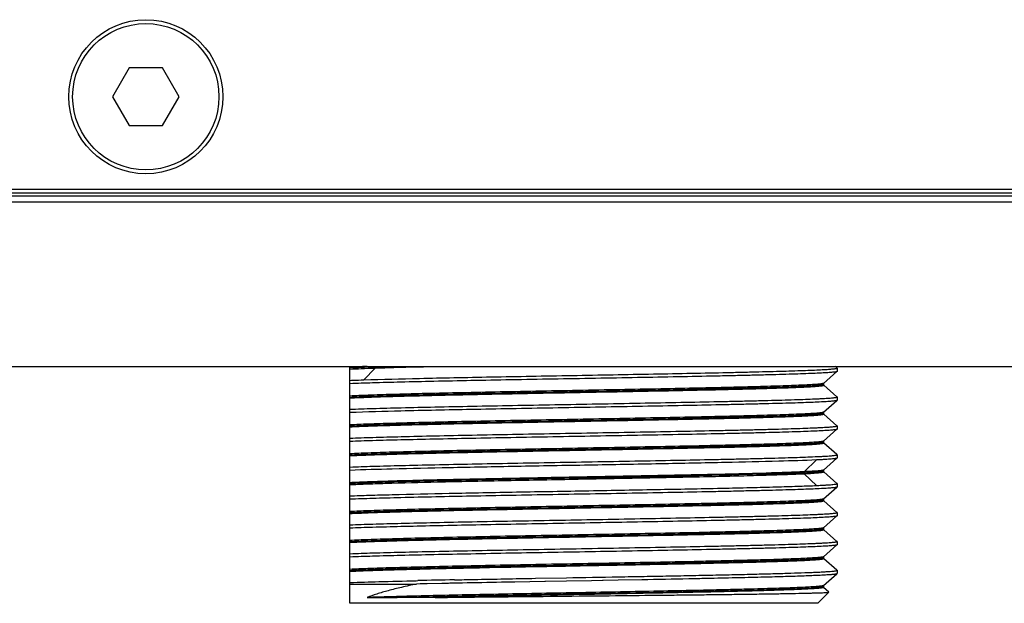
# Model space of a CAD drawing. Header units: millimetres. Extents: x -6552 to -4132, y 482 to 1483.
# Tile 9 of 80: x -6281 to -6230, y 653 to 683. Entities that reach past the tile are written whole.
import ezdxf

# ---------------------------------------------------------------- set-up
doc = ezdxf.new("R2010")
doc.units = ezdxf.units.MM
doc.header["$LTSCALE"] = 16.335
doc.layers.get('0').update_dxf_attribs({"linetype": 'CONTINUOUS'})
doc.layers.add('02___PRT_ALL_AXES', color=7, linetype='CONTINUOUS')
doc.layers.add('AXES', color=7, linetype='CONTINUOUS')

msp = doc.modelspace()

# ---------------------------------------------------------------- linework, layer by layer
at = {"color": 7, "linetype": 'Continuous'}
for p, q in [((-6275.703, 680.899), (-6276.57, 679.399)), ((-6273.971, 680.899), (-6275.703, 680.899)), ((-6273.105, 679.399), (-6273.971, 680.899)), ((-6276.57, 679.399), (-6275.703, 677.899)), ((-6273.971, 677.899), (-6273.105, 679.399)), ((-6275.703, 677.899), (-6273.971, 677.899)), ((-6449.187, 674.599), (-6100.487, 674.599)), ((-6452.837, 674.252), (-6096.837, 674.252)), ((-6099.837, 674.399), (-6449.837, 674.399)), ((-6264.237, 653.099), (-6264.237, 665.399)), ((-6264.235, 665.309), (-6264.237, 665.309)), ((-6263.512, 664.701), (-6262.928, 665.313)), ((-6262.928, 665.313), (-6262.928, 665.399)), ((-6238.94, 665.316), (-6239.035, 665.399)), ((-6238.937, 665.311), (-6238.94, 665.316)), ((-6238.937, 665.311), (-6238.937, 665.137)), ((-6264.237, 665.259), (-6264.232, 665.259)), ((-6239.64, 664.519), (-6238.94, 665.132)), ((-6238.937, 665.136), (-6238.94, 665.132)), ((-6239.637, 664.524), (-6239.637, 664.424)), ((-6238.94, 663.816), (-6239.626, 664.416)), ((-6238.937, 663.811), (-6238.94, 663.816)), ((-6238.937, 663.811), (-6238.937, 663.636)), ((-6264.237, 663.759), (-6264.232, 663.759)), ((-6239.64, 663.019), (-6238.94, 663.632)), ((-6238.937, 663.636), (-6238.94, 663.632)), ((-6239.637, 663.024), (-6239.637, 662.924)), ((-6238.94, 662.316), (-6239.626, 662.916)), ((-6264.237, 662.259), (-6264.232, 662.259)), ((-6238.937, 662.311), (-6238.94, 662.316)), ((-6238.937, 662.311), (-6238.937, 662.137)), ((-6239.64, 661.519), (-6238.94, 662.132)), ((-6238.937, 662.136), (-6238.94, 662.131)), ((-6239.637, 661.524), (-6239.637, 661.424)), ((-6238.94, 660.816), (-6239.626, 661.416)), ((-6264.237, 660.759), (-6264.232, 660.759)), ((-6238.937, 660.811), (-6238.94, 660.816)), ((-6238.937, 660.811), (-6238.937, 660.637)), ((-6240.647, 659.928), (-6240.003, 660.541)), ((-6239.641, 660.019), (-6238.94, 660.632)), ((-6238.937, 660.636), (-6238.94, 660.631)), ((-6240.003, 659.215), (-6240.647, 659.828)), ((-6239.638, 660.024), (-6239.638, 659.924)), ((-6238.94, 659.316), (-6239.626, 659.916)), ((-6264.237, 659.259), (-6264.232, 659.259)), ((-6238.937, 659.311), (-6238.94, 659.316)), ((-6238.937, 659.311), (-6238.937, 659.136)), ((-6239.64, 658.519), (-6238.94, 659.132)), ((-6238.937, 659.136), (-6238.94, 659.132)), ((-6239.637, 658.524), (-6239.637, 658.424)), ((-6238.94, 657.816), (-6239.626, 658.416)), ((-6264.237, 657.759), (-6264.232, 657.759)), ((-6239.64, 657.019), (-6238.94, 657.632)), ((-6238.937, 657.811), (-6238.94, 657.816)), ((-6238.937, 657.636), (-6238.94, 657.631)), ((-6238.937, 657.811), (-6238.937, 657.637)), ((-6239.637, 657.024), (-6239.637, 656.924)), ((-6238.94, 656.316), (-6239.626, 656.916)), ((-6264.237, 656.259), (-6264.233, 656.259)), ((-6264.237, 656.259), (-6264.232, 656.259)), ((-6239.64, 655.519), (-6238.94, 656.132)), ((-6238.937, 656.311), (-6238.94, 656.316)), ((-6238.937, 656.136), (-6238.94, 656.131)), ((-6238.937, 656.311), (-6238.937, 656.137)), ((-6239.637, 655.524), (-6239.637, 655.423)), ((-6238.94, 654.816), (-6239.627, 655.416)), ((-6264.237, 654.809), (-6264.235, 654.809)), ((-6264.237, 654.759), (-6264.232, 654.759)), ((-6239.64, 654.021), (-6238.94, 654.634)), ((-6238.937, 654.811), (-6238.94, 654.816)), ((-6238.937, 654.636), (-6238.94, 654.632)), ((-6238.937, 654.811), (-6238.937, 654.638)), ((-6264.237, 654.099), (-6260.774, 654.099)), ((-6260.788, 654.273), (-6260.713, 654.275)), ((-6260.59, 654.103), (-6260.774, 654.099)), ((-6260.242, 654.11), (-6260.59, 654.103)), ((-6260.219, 654.111), (-6260.242, 654.11)), ((-6260.219, 654.111), (-6260.242, 654.111)), ((-6259.457, 654.128), (-6260.219, 654.111)), ((-6259.122, 654.135), (-6259.457, 654.128)), ((-6259.056, 654.136), (-6259.122, 654.135)), ((-6258.606, 654.145), (-6259.056, 654.136)), ((-6258.536, 654.147), (-6258.606, 654.145)), ((-6258.394, 654.15), (-6258.536, 654.147)), ((-6254.106, 654.23), (-6255.668, 654.201)), ((-6254.59, 654.396), (-6252.99, 654.425)), ((-6254.082, 654.23), (-6254.106, 654.23)), ((-6254.082, 654.23), (-6254.106, 654.23)), ((-6252.987, 654.25), (-6254.082, 654.23)), ((-6251.687, 654.273), (-6252.987, 654.25)), ((-6251.111, 654.283), (-6251.687, 654.273)), ((-6251.08, 654.284), (-6251.112, 654.283)), ((-6250.299, 654.298), (-6251.08, 654.284)), ((-6249.071, 654.32), (-6250.299, 654.298)), ((-6239.938, 653.099), (-6239.359, 653.678)), ((-6239.359, 653.68), (-6239.64, 653.927)), ((-6239.637, 654.026), (-6239.637, 653.922)), ((-6239.358, 653.679), (-6239.358, 653.682)), ((-6239.938, 653.099), (-6264.237, 653.099)), ((-6263.338, 653.399), (-6261.777, 653.399)), ((-6259.804, 653.399), (-6261.777, 653.399))]:
    msp.add_line(p, q, dxfattribs=at)
msp.add_circle((-6274.837, 679.399), 4, dxfattribs=at)
msp.add_arc((-6244.093, -75.615), 730.08, 91.154751, 91.304432, dxfattribs=at)
for points, knots in [([(-6263.335, 665.399), (-6263.42, 665.396), (-6263.721, 665.384), (-6264.022, 665.371), (-6264.237, 665.359)], [0, 0, 0, 0, 0.282759, 1, 1, 1, 1]), ([(-6262.928, 665.363), (-6263.17, 665.355), (-6263.606, 665.339), (-6264.041, 665.32), (-6264.235, 665.309)], [0, 0, 0, 0, 0.55548, 1, 1, 1, 1]), ([(-6264.232, 665.259), (-6264.039, 665.27), (-6263.604, 665.289), (-6263.169, 665.305), (-6262.928, 665.313)], [0, 0, 0, 0, 0.444697, 1, 1, 1, 1]), ([(-6263.512, 664.701), (-6262.549, 664.731), (-6260.992, 664.77), (-6258.785, 664.817), (-6256.855, 664.855), (-6254.809, 664.892), (-6252.7, 664.93), (-6250.582, 664.968), (-6248.509, 665.005), (-6246.533, 665.043), (-6244.97, 665.075), (-6243.807, 665.101), (-6243.012, 665.12), (-6242.277, 665.139), (-6241.606, 665.158), (-6241.004, 665.177), (-6240.473, 665.196), (-6240.078, 665.212), (-6239.801, 665.225), (-6239.623, 665.235), (-6239.465, 665.244), (-6239.327, 665.253), (-6239.211, 665.263), (-6239.115, 665.272), (-6239.04, 665.281), (-6238.987, 665.29), (-6238.955, 665.298), (-6238.941, 665.305), (-6238.937, 665.31), (-6238.937, 665.311)], [0, 0, 0, 0, 0.117559, 0.190028, 0.269235, 0.353163, 0.439673, 0.526563, 0.611617, 0.692671, 0.767658, 0.802272, 0.834668, 0.86464, 0.891997, 0.916564, 0.938185, 0.956722, 0.964798, 0.97206, 0.978498, 0.984101, 0.988863, 0.992776, 0.995835, 0.99804, 0.9994, 0.999779, 1, 1, 1, 1]), ([(-6262.928, 665.363), (-6262.839, 665.367), (-6262.455, 665.379), (-6262.07, 665.391), (-6261.775, 665.399)], [0, 0, 0, 0, 0.231736, 1, 1, 1, 1]), ([(-6262.928, 665.313), (-6262.705, 665.321), (-6261.663, 665.354), (-6260.621, 665.38), (-6259.802, 665.399)], [0, 0, 0, 0, 0.213865, 1, 1, 1, 1]), ([(-6238.94, 665.132), (-6238.943, 665.13), (-6238.95, 665.126), (-6238.973, 665.119), (-6239.015, 665.11), (-6239.083, 665.101), (-6239.174, 665.091), (-6239.287, 665.081), (-6239.423, 665.072), (-6239.58, 665.062), (-6239.833, 665.048), (-6240.202, 665.031), (-6240.707, 665.012), (-6241.29, 664.992), (-6241.95, 664.973), (-6242.68, 664.953), (-6243.476, 664.934), (-6244.332, 664.914), (-6245.578, 664.887), (-6247.239, 664.854), (-6249.325, 664.815), (-6251.493, 664.776), (-6253.685, 664.737), (-6255.839, 664.699), (-6257.898, 664.66), (-6259.806, 664.621), (-6261.51, 664.582), (-6262.965, 664.544), (-6263.846, 664.515), (-6264.237, 664.5)], [0, 0, 0, 0, 0.000384, 0.000974, 0.002806, 0.005522, 0.009126, 0.013614, 0.018979, 0.025213, 0.032307, 0.049022, 0.069014, 0.092146, 0.118261, 0.147181, 0.17871, 0.212633, 0.248718, 0.326378, 0.409575, 0.496045, 0.583431, 0.669354, 0.751474, 0.827554, 0.895524, 0.953531, 1, 1, 1, 1]), ([(-6264.237, 664.675), (-6264.181, 664.678), (-6263.939, 664.687), (-6263.697, 664.695), (-6263.512, 664.701)], [0, 0, 0, 0, 0.232858, 1, 1, 1, 1]), ([(-6239.64, 664.519), (-6239.643, 664.517), (-6239.651, 664.513), (-6239.674, 664.505), (-6239.718, 664.496), (-6239.789, 664.487), (-6239.883, 664.477), (-6240, 664.466), (-6240.14, 664.456), (-6240.303, 664.446), (-6240.565, 664.432), (-6240.946, 664.414), (-6241.467, 664.394), (-6242.068, 664.373), (-6242.747, 664.353), (-6243.496, 664.332), (-6244.312, 664.312), (-6245.187, 664.291), (-6246.455, 664.263), (-6248.137, 664.229), (-6250.236, 664.188), (-6252.398, 664.148), (-6254.559, 664.107), (-6256.653, 664.067), (-6258.618, 664.026), (-6260.397, 663.986), (-6261.936, 663.946), (-6263.189, 663.906), (-6263.924, 663.876), (-6264.237, 663.859)], [0, 0, 0, 0, 0.000412, 0.001043, 0.002999, 0.005897, 0.009737, 0.014517, 0.020231, 0.026866, 0.034412, 0.05218, 0.073402, 0.097924, 0.125562, 0.156111, 0.189343, 0.225013, 0.262852, 0.3439, 0.430078, 0.518822, 0.607491, 0.693448, 0.774135, 0.847153, 0.91033, 0.961787, 1, 1, 1, 1]), ([(-6264.237, 663.809), (-6263.921, 663.826), (-6263.179, 663.856), (-6261.913, 663.896), (-6260.358, 663.937), (-6258.56, 663.977), (-6256.574, 664.018), (-6254.46, 664.059), (-6252.282, 664.1), (-6250.106, 664.141), (-6247.997, 664.182), (-6246.311, 664.217), (-6245.044, 664.245), (-6244.171, 664.265), (-6243.36, 664.286), (-6242.617, 664.307), (-6241.948, 664.327), (-6241.357, 664.348), (-6240.916, 664.365), (-6240.606, 664.38), (-6240.407, 664.39), (-6240.23, 664.4), (-6240.075, 664.411), (-6239.945, 664.421), (-6239.837, 664.431), (-6239.753, 664.441), (-6239.693, 664.451), (-6239.657, 664.46), (-6239.641, 664.467), (-6239.637, 664.472), (-6239.637, 664.474)], [0, 0, 0, 0, 0.038548, 0.090529, 0.154379, 0.22817, 0.309675, 0.396433, 0.485822, 0.575144, 0.661699, 0.742874, 0.780669, 0.816217, 0.849248, 0.879514, 0.906784, 0.930855, 0.951543, 0.96057, 0.968694, 0.975902, 0.982181, 0.987519, 0.991906, 0.995337, 0.997811, 0.999334, 0.999756, 1, 1, 1, 1]), ([(-6264.233, 663.759), (-6263.916, 663.776), (-6263.173, 663.807), (-6261.906, 663.846), (-6260.35, 663.887), (-6258.552, 663.927), (-6256.566, 663.968), (-6254.452, 664.009), (-6252.275, 664.05), (-6250.1, 664.091), (-6247.992, 664.132), (-6246.307, 664.167), (-6245.04, 664.195), (-6244.168, 664.215), (-6243.358, 664.236), (-6242.615, 664.257), (-6241.946, 664.277), (-6241.356, 664.298), (-6240.915, 664.315), (-6240.606, 664.33), (-6240.406, 664.34), (-6240.229, 664.351), (-6240.075, 664.361), (-6239.944, 664.371), (-6239.837, 664.381), (-6239.753, 664.391), (-6239.693, 664.401), (-6239.657, 664.41), (-6239.641, 664.417), (-6239.637, 664.422), (-6239.637, 664.424)], [0, 0, 0, 0, 0.038622, 0.090661, 0.154554, 0.228372, 0.30989, 0.396647, 0.486025, 0.575325, 0.661854, 0.742998, 0.780777, 0.81631, 0.849325, 0.879577, 0.906833, 0.930892, 0.951569, 0.960591, 0.968711, 0.975915, 0.982191, 0.987525, 0.99191, 0.995339, 0.997812, 0.999334, 0.999756, 1, 1, 1, 1]), ([(-6264.237, 663.175), (-6263.842, 663.191), (-6262.953, 663.219), (-6261.485, 663.258), (-6259.764, 663.297), (-6257.837, 663.336), (-6255.759, 663.375), (-6253.586, 663.414), (-6251.378, 663.453), (-6249.196, 663.493), (-6247.102, 663.532), (-6245.438, 663.565), (-6244.193, 663.592), (-6243.339, 663.612), (-6242.548, 663.632), (-6241.825, 663.651), (-6241.175, 663.671), (-6240.602, 663.691), (-6240.174, 663.708), (-6239.874, 663.721), (-6239.681, 663.731), (-6239.51, 663.741), (-6239.361, 663.751), (-6239.234, 663.761), (-6239.13, 663.77), (-6239.049, 663.78), (-6238.991, 663.789), (-6238.957, 663.798), (-6238.941, 663.805), (-6238.937, 663.809), (-6238.937, 663.811)], [0, 0, 0, 0, 0.046856, 0.10541, 0.174049, 0.250874, 0.333762, 0.420422, 0.508458, 0.595436, 0.678952, 0.756695, 0.792724, 0.826519, 0.857847, 0.886492, 0.912255, 0.93496, 0.954447, 0.962942, 0.970586, 0.977363, 0.983264, 0.988279, 0.992401, 0.995622, 0.997943, 0.999373, 0.99977, 1, 1, 1, 1]), ([(-6238.94, 663.632), (-6238.943, 663.629), (-6238.95, 663.626), (-6238.973, 663.618), (-6239.015, 663.61), (-6239.084, 663.601), (-6239.174, 663.591), (-6239.287, 663.581), (-6239.423, 663.572), (-6239.58, 663.562), (-6239.833, 663.548), (-6240.203, 663.531), (-6240.707, 663.512), (-6241.291, 663.492), (-6241.95, 663.473), (-6242.68, 663.453), (-6243.476, 663.434), (-6244.333, 663.414), (-6245.578, 663.387), (-6247.239, 663.354), (-6249.326, 663.315), (-6251.494, 663.276), (-6253.685, 663.237), (-6255.84, 663.199), (-6258.472, 663.149), (-6261.261, 663.091), (-6263.357, 663.034), (-6264.237, 663)], [0, 0, 0, 0, 0.000385, 0.000976, 0.00281, 0.005529, 0.009135, 0.013625, 0.018992, 0.025227, 0.032323, 0.049042, 0.069036, 0.09217, 0.118287, 0.147209, 0.17874, 0.212662, 0.248748, 0.326408, 0.409603, 0.49607, 0.583453, 0.669372, 0.751488, 0.895529, 1, 1, 1, 1]), ([(-6239.64, 663.019), (-6239.643, 663.017), (-6239.651, 663.013), (-6239.674, 663.005), (-6239.718, 662.996), (-6239.789, 662.986), (-6239.883, 662.977), (-6240, 662.966), (-6240.14, 662.956), (-6240.303, 662.946), (-6240.565, 662.932), (-6240.947, 662.914), (-6241.467, 662.894), (-6242.069, 662.873), (-6242.747, 662.853), (-6243.497, 662.832), (-6244.313, 662.812), (-6245.188, 662.791), (-6246.456, 662.763), (-6248.137, 662.729), (-6250.237, 662.688), (-6252.399, 662.648), (-6254.559, 662.607), (-6256.653, 662.567), (-6258.619, 662.526), (-6260.397, 662.486), (-6261.936, 662.446), (-6263.189, 662.406), (-6263.924, 662.376), (-6264.237, 662.359)], [0, 0, 0, 0, 0.000413, 0.001045, 0.003003, 0.005903, 0.009745, 0.014527, 0.020243, 0.02688, 0.034427, 0.052198, 0.073423, 0.097947, 0.125587, 0.156138, 0.189371, 0.225041, 0.26288, 0.343928, 0.430104, 0.518845, 0.607511, 0.693464, 0.774147, 0.847161, 0.910334, 0.961788, 1, 1, 1, 1]), ([(-6264.237, 662.309), (-6263.921, 662.326), (-6263.179, 662.356), (-6261.913, 662.396), (-6260.358, 662.437), (-6258.56, 662.477), (-6256.574, 662.518), (-6254.46, 662.559), (-6252.282, 662.6), (-6250.106, 662.641), (-6247.997, 662.682), (-6246.311, 662.717), (-6245.044, 662.745), (-6244.171, 662.765), (-6243.36, 662.786), (-6242.617, 662.807), (-6241.948, 662.827), (-6241.357, 662.848), (-6240.916, 662.865), (-6240.606, 662.88), (-6240.407, 662.89), (-6240.23, 662.9), (-6240.075, 662.911), (-6239.945, 662.921), (-6239.837, 662.931), (-6239.753, 662.941), (-6239.693, 662.951), (-6239.657, 662.96), (-6239.641, 662.967), (-6239.637, 662.972), (-6239.637, 662.974)], [0, 0, 0, 0, 0.038548, 0.090529, 0.154379, 0.22817, 0.309675, 0.396432, 0.485822, 0.575143, 0.661698, 0.742874, 0.780668, 0.816217, 0.849248, 0.879514, 0.906784, 0.930855, 0.951543, 0.96057, 0.968694, 0.975902, 0.982181, 0.987519, 0.991905, 0.995337, 0.997811, 0.999334, 0.999756, 1, 1, 1, 1]), ([(-6264.233, 662.259), (-6263.916, 662.276), (-6263.173, 662.307), (-6261.906, 662.347), (-6260.35, 662.387), (-6258.552, 662.428), (-6256.566, 662.468), (-6254.452, 662.509), (-6252.275, 662.55), (-6250.1, 662.591), (-6247.992, 662.632), (-6246.307, 662.667), (-6245.04, 662.695), (-6244.168, 662.715), (-6243.358, 662.736), (-6242.615, 662.757), (-6241.946, 662.777), (-6241.356, 662.798), (-6240.915, 662.815), (-6240.606, 662.83), (-6240.406, 662.84), (-6240.229, 662.851), (-6240.075, 662.861), (-6239.944, 662.871), (-6239.837, 662.881), (-6239.753, 662.891), (-6239.693, 662.901), (-6239.657, 662.91), (-6239.641, 662.917), (-6239.637, 662.922), (-6239.637, 662.924)], [0, 0, 0, 0, 0.038621, 0.090659, 0.154551, 0.22837, 0.309887, 0.396644, 0.486022, 0.575323, 0.661851, 0.742996, 0.780775, 0.816308, 0.849324, 0.879576, 0.906833, 0.930891, 0.951569, 0.960591, 0.968711, 0.975915, 0.982191, 0.987525, 0.99191, 0.995339, 0.997812, 0.999334, 0.999756, 1, 1, 1, 1]), ([(-6264.237, 661.675), (-6263.842, 661.691), (-6262.953, 661.719), (-6261.485, 661.758), (-6259.764, 661.797), (-6257.837, 661.836), (-6255.759, 661.875), (-6253.586, 661.914), (-6251.378, 661.953), (-6249.196, 661.993), (-6247.102, 662.032), (-6245.438, 662.065), (-6244.193, 662.092), (-6243.339, 662.112), (-6242.548, 662.132), (-6241.825, 662.151), (-6241.175, 662.171), (-6240.602, 662.191), (-6240.174, 662.208), (-6239.874, 662.221), (-6239.681, 662.231), (-6239.51, 662.241), (-6239.361, 662.251), (-6239.234, 662.261), (-6239.13, 662.27), (-6239.049, 662.28), (-6238.991, 662.289), (-6238.957, 662.298), (-6238.941, 662.305), (-6238.937, 662.309), (-6238.937, 662.311)], [0, 0, 0, 0, 0.046856, 0.10541, 0.174049, 0.250874, 0.333763, 0.420423, 0.508459, 0.595437, 0.678953, 0.756697, 0.792725, 0.82652, 0.857849, 0.886494, 0.912257, 0.934961, 0.954449, 0.962944, 0.970588, 0.977365, 0.983266, 0.988281, 0.992403, 0.995624, 0.997945, 0.999375, 0.999772, 1, 1, 1, 1]), ([(-6238.94, 662.131), (-6238.943, 662.129), (-6238.95, 662.125), (-6238.973, 662.118), (-6239.016, 662.11), (-6239.085, 662.101), (-6239.176, 662.091), (-6239.289, 662.081), (-6239.425, 662.072), (-6239.582, 662.062), (-6239.836, 662.048), (-6240.205, 662.031), (-6240.71, 662.012), (-6241.294, 661.992), (-6241.954, 661.973), (-6242.684, 661.953), (-6243.48, 661.934), (-6244.337, 661.914), (-6245.582, 661.887), (-6247.243, 661.854), (-6249.329, 661.815), (-6251.497, 661.776), (-6253.688, 661.737), (-6255.842, 661.699), (-6257.901, 661.66), (-6259.808, 661.621), (-6261.511, 661.582), (-6262.965, 661.544), (-6263.846, 661.516), (-6264.237, 661.5)], [0, 0, 0, 0, 0.000392, 0.000989, 0.002834, 0.005563, 0.00918, 0.01368, 0.019057, 0.025303, 0.032407, 0.049143, 0.069151, 0.092297, 0.118425, 0.147354, 0.17889, 0.212817, 0.248904, 0.326561, 0.409747, 0.496199, 0.583563, 0.669461, 0.751554, 0.827609, 0.895556, 0.953544, 1, 1, 1, 1]), ([(-6239.64, 661.519), (-6239.643, 661.516), (-6239.651, 661.513), (-6239.674, 661.505), (-6239.719, 661.496), (-6239.79, 661.486), (-6239.884, 661.476), (-6240.002, 661.466), (-6240.142, 661.456), (-6240.305, 661.446), (-6240.567, 661.431), (-6240.949, 661.414), (-6241.47, 661.394), (-6242.072, 661.373), (-6242.751, 661.353), (-6243.501, 661.332), (-6244.316, 661.312), (-6245.192, 661.291), (-6246.46, 661.263), (-6248.141, 661.229), (-6250.24, 661.188), (-6252.402, 661.148), (-6254.562, 661.107), (-6256.655, 661.067), (-6258.62, 661.026), (-6260.398, 660.986), (-6261.937, 660.946), (-6263.19, 660.906), (-6263.924, 660.876), (-6264.237, 660.859)], [0, 0, 0, 0, 0.000418, 0.001056, 0.003026, 0.005937, 0.009791, 0.014584, 0.020309, 0.026956, 0.034512, 0.0523, 0.073539, 0.098076, 0.125725, 0.156284, 0.189522, 0.225195, 0.263035, 0.34408, 0.430246, 0.518971, 0.607617, 0.693549, 0.77421, 0.847202, 0.910357, 0.961797, 1, 1, 1, 1]), ([(-6264.237, 660.809), (-6263.921, 660.826), (-6263.179, 660.856), (-6261.913, 660.896), (-6260.358, 660.937), (-6258.56, 660.977), (-6256.574, 661.018), (-6254.46, 661.059), (-6252.282, 661.1), (-6250.106, 661.141), (-6247.997, 661.182), (-6246.311, 661.217), (-6245.044, 661.245), (-6244.171, 661.265), (-6243.36, 661.286), (-6242.617, 661.307), (-6241.948, 661.327), (-6241.357, 661.348), (-6240.916, 661.365), (-6240.606, 661.38), (-6240.407, 661.39), (-6240.23, 661.4), (-6240.075, 661.411), (-6239.945, 661.421), (-6239.837, 661.431), (-6239.753, 661.441), (-6239.693, 661.451), (-6239.657, 661.46), (-6239.641, 661.467), (-6239.637, 661.472), (-6239.637, 661.474)], [0, 0, 0, 0, 0.038548, 0.090528, 0.154378, 0.228169, 0.309675, 0.396432, 0.485821, 0.575143, 0.661698, 0.742873, 0.780668, 0.816217, 0.849248, 0.879514, 0.906784, 0.930855, 0.951543, 0.96057, 0.968694, 0.975902, 0.982181, 0.987519, 0.991905, 0.995337, 0.997811, 0.999334, 0.999756, 1, 1, 1, 1]), ([(-6264.233, 660.759), (-6263.916, 660.777), (-6263.173, 660.806), (-6261.906, 660.847), (-6260.35, 660.887), (-6258.552, 660.928), (-6256.566, 660.968), (-6254.452, 661.009), (-6252.275, 661.05), (-6250.1, 661.091), (-6247.992, 661.132), (-6246.307, 661.167), (-6245.04, 661.195), (-6244.168, 661.215), (-6243.358, 661.236), (-6242.615, 661.257), (-6241.946, 661.277), (-6241.356, 661.298), (-6240.915, 661.315), (-6240.606, 661.33), (-6240.406, 661.34), (-6240.229, 661.351), (-6240.075, 661.361), (-6239.944, 661.371), (-6239.837, 661.381), (-6239.753, 661.391), (-6239.693, 661.401), (-6239.657, 661.41), (-6239.641, 661.417), (-6239.637, 661.422), (-6239.637, 661.424)], [0, 0, 0, 0, 0.038621, 0.09066, 0.154552, 0.228371, 0.309888, 0.396645, 0.486023, 0.575324, 0.661852, 0.742997, 0.780776, 0.816309, 0.849324, 0.879576, 0.906833, 0.930891, 0.951569, 0.960591, 0.968711, 0.975915, 0.982191, 0.987525, 0.99191, 0.995339, 0.997812, 0.999334, 0.999756, 1, 1, 1, 1]), ([(-6264.237, 660.175), (-6263.842, 660.191), (-6262.953, 660.219), (-6261.485, 660.258), (-6259.764, 660.297), (-6257.837, 660.336), (-6255.759, 660.375), (-6253.586, 660.414), (-6251.378, 660.453), (-6249.196, 660.493), (-6247.102, 660.532), (-6245.438, 660.565), (-6244.193, 660.592), (-6243.339, 660.612), (-6242.548, 660.632), (-6241.825, 660.651), (-6241.175, 660.671), (-6240.602, 660.691), (-6240.174, 660.708), (-6239.874, 660.721), (-6239.681, 660.731), (-6239.51, 660.741), (-6239.361, 660.751), (-6239.234, 660.761), (-6239.13, 660.77), (-6239.049, 660.78), (-6238.991, 660.789), (-6238.957, 660.798), (-6238.941, 660.805), (-6238.937, 660.81), (-6238.937, 660.811)], [0, 0, 0, 0, 0.046856, 0.10541, 0.17405, 0.250875, 0.333764, 0.420425, 0.508461, 0.59544, 0.678955, 0.756699, 0.792728, 0.826523, 0.857852, 0.886497, 0.91226, 0.934965, 0.954452, 0.962948, 0.970591, 0.977369, 0.983269, 0.988284, 0.992406, 0.995628, 0.99795, 0.99938, 0.999775, 1, 1, 1, 1]), ([(-6240.003, 660.541), (-6240.653, 660.512), (-6242.229, 660.462), (-6244.932, 660.399), (-6248.223, 660.335), (-6251.84, 660.27), (-6255.498, 660.205), (-6258.904, 660.141), (-6261.789, 660.077), (-6263.507, 660.028), (-6264.237, 660)], [0, 0, 0, 0, 0.08054, 0.195095, 0.334576, 0.487907, 0.64291, 0.787277, 0.909541, 1, 1, 1, 1]), ([(-6238.94, 660.631), (-6238.943, 660.629), (-6238.953, 660.624), (-6238.971, 660.619), (-6238.997, 660.614), (-6239.046, 660.606), (-6239.126, 660.596), (-6239.245, 660.585), (-6239.393, 660.574), (-6239.571, 660.563), (-6239.777, 660.551), (-6239.925, 660.544), (-6240.003, 660.541)], [0, 0, 0, 0, 0.011122, 0.028782, 0.053279, 0.084709, 0.168481, 0.2801, 0.419387, 0.586103, 0.779815, 1, 1, 1, 1]), ([(-6240.648, 659.928), (-6240.936, 659.914), (-6241.593, 659.888), (-6243.193, 659.838), (-6245.649, 659.779), (-6248.983, 659.712), (-6252.613, 659.644), (-6256.218, 659.576), (-6259.061, 659.517), (-6261.087, 659.468), (-6262.337, 659.434), (-6263.365, 659.399), (-6263.974, 659.373), (-6264.237, 659.359)], [0, 0, 0, 0, 0.036725, 0.083605, 0.203478, 0.349072, 0.507564, 0.664998, 0.807509, 0.869165, 0.92255, 0.966486, 1, 1, 1, 1]), ([(-6240.648, 659.878), (-6240.936, 659.864), (-6241.593, 659.838), (-6243.193, 659.788), (-6245.649, 659.729), (-6248.983, 659.662), (-6252.613, 659.594), (-6256.218, 659.526), (-6259.061, 659.467), (-6261.087, 659.418), (-6262.337, 659.384), (-6263.365, 659.349), (-6263.974, 659.323), (-6264.237, 659.309)], [0, 0, 0, 0, 0.036725, 0.083605, 0.203478, 0.349072, 0.507564, 0.664998, 0.807509, 0.869165, 0.92255, 0.966486, 1, 1, 1, 1]), ([(-6264.233, 659.259), (-6263.969, 659.273), (-6263.36, 659.299), (-6261.845, 659.35), (-6259.474, 659.408), (-6256.211, 659.476), (-6252.607, 659.544), (-6248.979, 659.612), (-6246.086, 659.67), (-6244, 659.719), (-6242.69, 659.754), (-6241.593, 659.789), (-6240.936, 659.814), (-6240.648, 659.828)], [0, 0, 0, 0, 0.033576, 0.077561, 0.192664, 0.335192, 0.492605, 0.651054, 0.796595, 0.860447, 0.916422, 0.963285, 1, 1, 1, 1]), ([(-6239.641, 660.019), (-6239.644, 660.016), (-6239.653, 660.012), (-6239.67, 660.006), (-6239.695, 660.001), (-6239.742, 659.993), (-6239.818, 659.983), (-6239.93, 659.972), (-6240.071, 659.961), (-6240.239, 659.95), (-6240.434, 659.939), (-6240.573, 659.932), (-6240.647, 659.928)], [0, 0, 0, 0, 0.011487, 0.029457, 0.054216, 0.085864, 0.169906, 0.281595, 0.420812, 0.587274, 0.780505, 1, 1, 1, 1]), ([(-6240.647, 659.878), (-6240.569, 659.882), (-6240.423, 659.889), (-6240.219, 659.901), (-6240.046, 659.913), (-6239.903, 659.925), (-6239.791, 659.936), (-6239.712, 659.947), (-6239.664, 659.958), (-6239.643, 659.966), (-6239.638, 659.972), (-6239.638, 659.974)], [0, 0, 0, 0, 0.230018, 0.430796, 0.60174, 0.742303, 0.852205, 0.931332, 0.97979, 0.992934, 1, 1, 1, 1]), ([(-6240.647, 659.828), (-6240.569, 659.832), (-6240.423, 659.839), (-6240.219, 659.851), (-6240.046, 659.863), (-6239.903, 659.875), (-6239.791, 659.886), (-6239.712, 659.897), (-6239.664, 659.908), (-6239.643, 659.916), (-6239.638, 659.921), (-6239.638, 659.924)], [0, 0, 0, 0, 0.230012, 0.430793, 0.601743, 0.742309, 0.852211, 0.931335, 0.97979, 0.992933, 1, 1, 1, 1]), ([(-6264.237, 658.675), (-6263.909, 658.688), (-6263.178, 658.712), (-6261.46, 658.76), (-6258.904, 658.816), (-6255.498, 658.88), (-6251.84, 658.945), (-6248.223, 659.01), (-6245.364, 659.066), (-6243.312, 659.112), (-6242.023, 659.145), (-6240.94, 659.178), (-6240.29, 659.202), (-6240.003, 659.216)], [0, 0, 0, 0, 0.040738, 0.090459, 0.212723, 0.35709, 0.512093, 0.665424, 0.804904, 0.865922, 0.919459, 0.964451, 1, 1, 1, 1]), ([(-6240.003, 659.216), (-6239.921, 659.219), (-6239.766, 659.227), (-6239.551, 659.239), (-6239.368, 659.25), (-6239.217, 659.262), (-6239.1, 659.274), (-6239.023, 659.284), (-6238.978, 659.292), (-6238.957, 659.299), (-6238.944, 659.303), (-6238.937, 659.309), (-6238.937, 659.311)], [0, 0, 0, 0, 0.230233, 0.431159, 0.602159, 0.742751, 0.852684, 0.931789, 0.959803, 0.980208, 0.993237, 1, 1, 1, 1]), ([(-6238.94, 659.132), (-6238.943, 659.129), (-6238.95, 659.126), (-6238.973, 659.118), (-6239.016, 659.11), (-6239.084, 659.101), (-6239.175, 659.091), (-6239.288, 659.081), (-6239.423, 659.072), (-6239.581, 659.062), (-6239.834, 659.048), (-6240.203, 659.031), (-6240.708, 659.012), (-6241.292, 658.992), (-6241.951, 658.973), (-6242.681, 658.953), (-6243.477, 658.934), (-6244.334, 658.914), (-6245.579, 658.887), (-6247.241, 658.854), (-6249.327, 658.815), (-6251.495, 658.776), (-6253.686, 658.737), (-6255.84, 658.699), (-6258.472, 658.649), (-6260.869, 658.599), (-6262.965, 658.544), (-6263.846, 658.515), (-6264.237, 658.5)], [0, 0, 0, 0, 0.000387, 0.00098, 0.002817, 0.005538, 0.009147, 0.01364, 0.01901, 0.025248, 0.032346, 0.049069, 0.069067, 0.092205, 0.118325, 0.147248, 0.17878, 0.212704, 0.24879, 0.326449, 0.409642, 0.496105, 0.583482, 0.669396, 0.751505, 0.895536, 0.953536, 1, 1, 1, 1]), ([(-6239.64, 658.519), (-6239.643, 658.517), (-6239.651, 658.513), (-6239.674, 658.505), (-6239.719, 658.496), (-6239.789, 658.486), (-6239.883, 658.476), (-6240.001, 658.466), (-6240.141, 658.456), (-6240.304, 658.446), (-6240.566, 658.432), (-6240.947, 658.414), (-6241.468, 658.394), (-6242.07, 658.373), (-6242.748, 658.353), (-6243.498, 658.332), (-6244.314, 658.312), (-6245.189, 658.291), (-6246.457, 658.263), (-6248.138, 658.229), (-6250.238, 658.188), (-6252.4, 658.148), (-6254.56, 658.107), (-6256.654, 658.067), (-6258.619, 658.026), (-6260.397, 657.986), (-6261.936, 657.946), (-6263.189, 657.906), (-6263.924, 657.876), (-6264.237, 657.859)], [0, 0, 0, 0, 0.000414, 0.001048, 0.003009, 0.005912, 0.009758, 0.014542, 0.02026, 0.0269, 0.03445, 0.052225, 0.073454, 0.097981, 0.125623, 0.156176, 0.189411, 0.225082, 0.262921, 0.343968, 0.430142, 0.518879, 0.607539, 0.693486, 0.774164, 0.847172, 0.91034, 0.961791, 1, 1, 1, 1]), ([(-6264.237, 657.809), (-6263.921, 657.826), (-6263.179, 657.856), (-6261.913, 657.896), (-6260.358, 657.937), (-6258.56, 657.977), (-6256.574, 658.018), (-6254.46, 658.059), (-6252.282, 658.1), (-6250.106, 658.141), (-6247.997, 658.182), (-6246.311, 658.217), (-6245.044, 658.245), (-6244.171, 658.265), (-6243.36, 658.286), (-6242.617, 658.307), (-6241.948, 658.327), (-6241.357, 658.348), (-6240.916, 658.365), (-6240.606, 658.38), (-6240.407, 658.39), (-6240.23, 658.4), (-6240.075, 658.411), (-6239.945, 658.421), (-6239.837, 658.431), (-6239.753, 658.441), (-6239.693, 658.451), (-6239.657, 658.46), (-6239.641, 658.467), (-6239.637, 658.472), (-6239.637, 658.474)], [0, 0, 0, 0, 0.038548, 0.090528, 0.154378, 0.22817, 0.309675, 0.396432, 0.485821, 0.575143, 0.661698, 0.742873, 0.780668, 0.816217, 0.849248, 0.879514, 0.906784, 0.930855, 0.951543, 0.96057, 0.968694, 0.975902, 0.982181, 0.987519, 0.991905, 0.995337, 0.997811, 0.999334, 0.999756, 1, 1, 1, 1]), ([(-6264.233, 657.759), (-6263.916, 657.776), (-6263.173, 657.807), (-6261.906, 657.847), (-6260.35, 657.887), (-6258.552, 657.928), (-6256.566, 657.968), (-6254.452, 658.009), (-6252.275, 658.05), (-6250.1, 658.091), (-6247.992, 658.132), (-6246.307, 658.167), (-6245.04, 658.195), (-6244.168, 658.215), (-6243.358, 658.236), (-6242.615, 658.257), (-6241.946, 658.277), (-6241.356, 658.298), (-6240.915, 658.315), (-6240.606, 658.33), (-6240.406, 658.34), (-6240.229, 658.351), (-6240.075, 658.361), (-6239.944, 658.371), (-6239.837, 658.381), (-6239.753, 658.391), (-6239.693, 658.401), (-6239.657, 658.41), (-6239.641, 658.417), (-6239.637, 658.422), (-6239.637, 658.424)], [0, 0, 0, 0, 0.038621, 0.090659, 0.154551, 0.22837, 0.309887, 0.396644, 0.486022, 0.575323, 0.661851, 0.742996, 0.780775, 0.816308, 0.849324, 0.879576, 0.906833, 0.930891, 0.951569, 0.960591, 0.968711, 0.975915, 0.982191, 0.987525, 0.99191, 0.995339, 0.997812, 0.999334, 0.999756, 1, 1, 1, 1]), ([(-6264.237, 657.175), (-6263.842, 657.191), (-6262.953, 657.219), (-6261.485, 657.258), (-6259.764, 657.297), (-6257.837, 657.336), (-6255.759, 657.375), (-6253.586, 657.414), (-6251.378, 657.453), (-6249.196, 657.493), (-6247.102, 657.532), (-6245.438, 657.565), (-6244.193, 657.592), (-6243.339, 657.612), (-6242.548, 657.632), (-6241.825, 657.651), (-6241.175, 657.671), (-6240.602, 657.691), (-6240.174, 657.708), (-6239.874, 657.721), (-6239.681, 657.731), (-6239.51, 657.741), (-6239.361, 657.751), (-6239.234, 657.761), (-6239.13, 657.77), (-6239.049, 657.78), (-6238.991, 657.789), (-6238.957, 657.798), (-6238.941, 657.805), (-6238.937, 657.809), (-6238.937, 657.811)], [0, 0, 0, 0, 0.046856, 0.10541, 0.174049, 0.250875, 0.333763, 0.420424, 0.50846, 0.595438, 0.678954, 0.756698, 0.792726, 0.826521, 0.85785, 0.886495, 0.912258, 0.934963, 0.95445, 0.962946, 0.970589, 0.977367, 0.983267, 0.988282, 0.992404, 0.995626, 0.997947, 0.999377, 0.999773, 1, 1, 1, 1]), ([(-6238.94, 657.631), (-6238.943, 657.629), (-6238.95, 657.625), (-6238.973, 657.618), (-6239.016, 657.61), (-6239.085, 657.601), (-6239.176, 657.591), (-6239.289, 657.581), (-6239.425, 657.572), (-6239.583, 657.562), (-6239.836, 657.548), (-6240.206, 657.531), (-6240.711, 657.512), (-6241.295, 657.492), (-6241.955, 657.473), (-6242.685, 657.453), (-6243.481, 657.434), (-6244.338, 657.414), (-6245.583, 657.387), (-6247.244, 657.354), (-6249.33, 657.315), (-6251.498, 657.276), (-6253.689, 657.237), (-6255.842, 657.199), (-6257.901, 657.16), (-6259.808, 657.121), (-6261.511, 657.082), (-6262.965, 657.044), (-6263.846, 657.016), (-6264.237, 657)], [0, 0, 0, 0, 0.000393, 0.000991, 0.002838, 0.005569, 0.009188, 0.013691, 0.019069, 0.025316, 0.032423, 0.049161, 0.069172, 0.092321, 0.11845, 0.147381, 0.178918, 0.212845, 0.248932, 0.326589, 0.409774, 0.496223, 0.583583, 0.669477, 0.751567, 0.827618, 0.895561, 0.953546, 1, 1, 1, 1]), ([(-6239.64, 657.019), (-6239.643, 657.016), (-6239.651, 657.013), (-6239.675, 657.005), (-6239.719, 656.996), (-6239.79, 656.986), (-6239.885, 656.976), (-6240.002, 656.966), (-6240.143, 656.956), (-6240.306, 656.946), (-6240.568, 656.931), (-6240.95, 656.914), (-6241.471, 656.894), (-6242.073, 656.873), (-6242.751, 656.853), (-6243.501, 656.832), (-6244.317, 656.812), (-6245.193, 656.791), (-6246.46, 656.763), (-6248.142, 656.729), (-6250.241, 656.688), (-6252.403, 656.648), (-6254.562, 656.607), (-6256.656, 656.567), (-6258.62, 656.526), (-6260.399, 656.486), (-6261.937, 656.446), (-6263.19, 656.406), (-6263.924, 656.376), (-6264.237, 656.359)], [0, 0, 0, 0, 0.000419, 0.001058, 0.00303, 0.005944, 0.0098, 0.014594, 0.020322, 0.026971, 0.034529, 0.052319, 0.073561, 0.0981, 0.125751, 0.156311, 0.189551, 0.225224, 0.263065, 0.344109, 0.430273, 0.518995, 0.607638, 0.693565, 0.774221, 0.84721, 0.910362, 0.961799, 1, 1, 1, 1]), ([(-6264.237, 656.309), (-6263.921, 656.326), (-6263.179, 656.356), (-6261.913, 656.396), (-6260.358, 656.437), (-6258.56, 656.477), (-6256.574, 656.518), (-6254.46, 656.559), (-6252.282, 656.6), (-6250.106, 656.641), (-6247.997, 656.682), (-6246.311, 656.717), (-6245.044, 656.745), (-6244.171, 656.765), (-6243.36, 656.786), (-6242.617, 656.807), (-6241.948, 656.827), (-6241.357, 656.848), (-6240.916, 656.865), (-6240.606, 656.88), (-6240.407, 656.89), (-6240.23, 656.9), (-6240.075, 656.911), (-6239.945, 656.921), (-6239.837, 656.931), (-6239.753, 656.941), (-6239.693, 656.951), (-6239.657, 656.96), (-6239.641, 656.967), (-6239.637, 656.972), (-6239.637, 656.974)], [0, 0, 0, 0, 0.038548, 0.090528, 0.154378, 0.22817, 0.309675, 0.396432, 0.485821, 0.575143, 0.661698, 0.742873, 0.780668, 0.816217, 0.849248, 0.879514, 0.906784, 0.930855, 0.951543, 0.96057, 0.968694, 0.975902, 0.982181, 0.987519, 0.991905, 0.995337, 0.997811, 0.999334, 0.999756, 1, 1, 1, 1]), ([(-6264.233, 656.259), (-6263.916, 656.277), (-6263.173, 656.306), (-6261.906, 656.347), (-6260.35, 656.387), (-6258.552, 656.428), (-6256.566, 656.468), (-6254.452, 656.509), (-6252.275, 656.55), (-6250.1, 656.591), (-6247.992, 656.632), (-6246.307, 656.667), (-6245.04, 656.695), (-6244.168, 656.715), (-6243.358, 656.736), (-6242.615, 656.757), (-6241.946, 656.777), (-6241.356, 656.798), (-6240.915, 656.815), (-6240.606, 656.83), (-6240.406, 656.84), (-6240.229, 656.851), (-6240.075, 656.861), (-6239.944, 656.871), (-6239.837, 656.881), (-6239.753, 656.891), (-6239.693, 656.901), (-6239.657, 656.91), (-6239.641, 656.917), (-6239.637, 656.922), (-6239.637, 656.924)], [0, 0, 0, 0, 0.038622, 0.090661, 0.154553, 0.228372, 0.30989, 0.396646, 0.486024, 0.575325, 0.661853, 0.742997, 0.780776, 0.816309, 0.849325, 0.879576, 0.906833, 0.930891, 0.951569, 0.960591, 0.968711, 0.975915, 0.982191, 0.987525, 0.99191, 0.995339, 0.997812, 0.999334, 0.999756, 1, 1, 1, 1]), ([(-6264.237, 655.675), (-6263.842, 655.691), (-6262.953, 655.72), (-6261.485, 655.758), (-6259.764, 655.797), (-6257.837, 655.836), (-6255.759, 655.875), (-6253.586, 655.914), (-6251.378, 655.953), (-6249.196, 655.993), (-6247.102, 656.032), (-6245.438, 656.065), (-6244.193, 656.092), (-6243.339, 656.112), (-6242.548, 656.132), (-6241.825, 656.151), (-6241.175, 656.171), (-6240.602, 656.191), (-6240.174, 656.208), (-6239.874, 656.221), (-6239.681, 656.231), (-6239.51, 656.241), (-6239.361, 656.251), (-6239.234, 656.261), (-6239.13, 656.27), (-6239.049, 656.28), (-6238.991, 656.289), (-6238.957, 656.298), (-6238.941, 656.305), (-6238.937, 656.31), (-6238.937, 656.311)], [0, 0, 0, 0, 0.046856, 0.105411, 0.17405, 0.250875, 0.333764, 0.420425, 0.508461, 0.59544, 0.678955, 0.7567, 0.792728, 0.826523, 0.857852, 0.886497, 0.912261, 0.934965, 0.954453, 0.962948, 0.970591, 0.977369, 0.983269, 0.988285, 0.992406, 0.995629, 0.99795, 0.99938, 0.999776, 1, 1, 1, 1]), ([(-6238.94, 656.131), (-6238.943, 656.129), (-6238.95, 656.125), (-6238.973, 656.118), (-6239.016, 656.11), (-6239.085, 656.101), (-6239.176, 656.091), (-6239.289, 656.081), (-6239.425, 656.072), (-6239.583, 656.062), (-6239.836, 656.048), (-6240.206, 656.031), (-6240.711, 656.012), (-6241.295, 655.992), (-6241.955, 655.973), (-6242.685, 655.953), (-6243.481, 655.934), (-6244.338, 655.914), (-6245.583, 655.887), (-6247.244, 655.854), (-6249.33, 655.815), (-6251.498, 655.776), (-6253.688, 655.737), (-6255.842, 655.699), (-6257.901, 655.66), (-6259.808, 655.621), (-6261.511, 655.582), (-6262.965, 655.544), (-6263.846, 655.516), (-6264.237, 655.5)], [0, 0, 0, 0, 0.000392, 0.00099, 0.002838, 0.005569, 0.009187, 0.01369, 0.019068, 0.025315, 0.032421, 0.049159, 0.06917, 0.092318, 0.118447, 0.147378, 0.178915, 0.212842, 0.24893, 0.326586, 0.409771, 0.49622, 0.583581, 0.669476, 0.751566, 0.827617, 0.89556, 0.953546, 1, 1, 1, 1]), ([(-6239.64, 655.519), (-6239.643, 655.516), (-6239.651, 655.513), (-6239.675, 655.505), (-6239.719, 655.496), (-6239.79, 655.486), (-6239.885, 655.476), (-6240.002, 655.466), (-6240.143, 655.456), (-6240.306, 655.446), (-6240.568, 655.431), (-6240.95, 655.414), (-6241.471, 655.394), (-6242.073, 655.373), (-6242.751, 655.353), (-6243.501, 655.332), (-6244.317, 655.312), (-6245.193, 655.291), (-6246.46, 655.263), (-6248.142, 655.229), (-6250.241, 655.188), (-6252.403, 655.148), (-6254.562, 655.107), (-6256.656, 655.067), (-6258.621, 655.026), (-6260.399, 654.986), (-6261.937, 654.946), (-6263.19, 654.906), (-6263.924, 654.876), (-6264.237, 654.859)], [0, 0, 0, 0, 0.000419, 0.001058, 0.00303, 0.005944, 0.0098, 0.014594, 0.020321, 0.02697, 0.034528, 0.052319, 0.073561, 0.0981, 0.125751, 0.156311, 0.18955, 0.225224, 0.263064, 0.344108, 0.430272, 0.518994, 0.607637, 0.693564, 0.774221, 0.84721, 0.910362, 0.961799, 1, 1, 1, 1]), ([(-6259.691, 654.951), (-6258.667, 654.975), (-6257.087, 655.008), (-6254.934, 655.05), (-6253.225, 655.082), (-6251.501, 655.115), (-6249.792, 655.147), (-6248.13, 655.179), (-6246.547, 655.212), (-6245.072, 655.244), (-6243.923, 655.271), (-6243.079, 655.294), (-6242.508, 655.31), (-6241.984, 655.326), (-6241.508, 655.342), (-6241.082, 655.359), (-6240.71, 655.375), (-6240.391, 655.391), (-6240.16, 655.405), (-6240.004, 655.416), (-6239.909, 655.424), (-6239.827, 655.432), (-6239.761, 655.44), (-6239.709, 655.448), (-6239.671, 655.456), (-6239.649, 655.462), (-6239.637, 655.47), (-6239.637, 655.474)], [0, 0, 0, 0, 0.153049, 0.23629, 0.321963, 0.408467, 0.494188, 0.577525, 0.656922, 0.730897, 0.798071, 0.828709, 0.857188, 0.883375, 0.907148, 0.928395, 0.94702, 0.962934, 0.976065, 0.981569, 0.986356, 0.990421, 0.993762, 0.996378, 0.99827, 0.99945, 1, 1, 1, 1]), ([(-6256.99, 654.959), (-6255.995, 654.979), (-6254.488, 655.008), (-6252.466, 655.046), (-6250.932, 655.075), (-6249.419, 655.104), (-6247.949, 655.133), (-6246.544, 655.162), (-6245.224, 655.19), (-6244.009, 655.219), (-6243.071, 655.244), (-6242.386, 655.264), (-6241.927, 655.278), (-6241.506, 655.293), (-6241.125, 655.307), (-6240.785, 655.321), (-6240.488, 655.336), (-6240.235, 655.35), (-6240.026, 655.364), (-6239.881, 655.377), (-6239.788, 655.387), (-6239.735, 655.394), (-6239.694, 655.401), (-6239.664, 655.408), (-6239.646, 655.414), (-6239.637, 655.421), (-6239.637, 655.424)], [0, 0, 0, 0, 0.171807, 0.260484, 0.349271, 0.436858, 0.52195, 0.603291, 0.67968, 0.749991, 0.813185, 0.841816, 0.868328, 0.892624, 0.91461, 0.934211, 0.951351, 0.96597, 0.978015, 0.987443, 0.991167, 0.994229, 0.996628, 0.998367, 0.999463, 1, 1, 1, 1]), ([(-6264.235, 654.809), (-6263.971, 654.823), (-6263.362, 654.849), (-6262.332, 654.884), (-6261.081, 654.918), (-6260.176, 654.94), (-6259.691, 654.951)], [0, 0, 0, 0, 0.174189, 0.402465, 0.679776, 1, 1, 1, 1]), ([(-6264.233, 654.759), (-6263.969, 654.774), (-6263.36, 654.799), (-6262.33, 654.834), (-6261.079, 654.868), (-6260.174, 654.89), (-6259.69, 654.902)], [0, 0, 0, 0, 0.174294, 0.402599, 0.679872, 1, 1, 1, 1]), ([(-6259.69, 654.902), (-6259.58, 654.904), (-6259.131, 654.914), (-6258.681, 654.924), (-6258.34, 654.931)], [0, 0, 0, 0, 0.242605, 1, 1, 1, 1]), ([(-6258.34, 654.931), (-6258.23, 654.934), (-6257.78, 654.943), (-6257.33, 654.952), (-6256.99, 654.959)], [0, 0, 0, 0, 0.244802, 1, 1, 1, 1]), ([(-6252.99, 654.425), (-6252.088, 654.441), (-6250.744, 654.465), (-6248.969, 654.497), (-6247.681, 654.521), (-6246.44, 654.545), (-6245.26, 654.569), (-6244.151, 654.593), (-6243.127, 654.617), (-6242.197, 654.641), (-6241.371, 654.665), (-6240.751, 654.685), (-6240.314, 654.702), (-6240.031, 654.714), (-6239.78, 654.726), (-6239.561, 654.738), (-6239.375, 654.75), (-6239.222, 654.762), (-6239.103, 654.773), (-6239.024, 654.784), (-6238.979, 654.792), (-6238.957, 654.798), (-6238.944, 654.803), (-6238.937, 654.809), (-6238.937, 654.811)], [0, 0, 0, 0, 0.192308, 0.286712, 0.378657, 0.467203, 0.551441, 0.630513, 0.703608, 0.769977, 0.828945, 0.879908, 0.902222, 0.922346, 0.94023, 0.95583, 0.969104, 0.980024, 0.988564, 0.994707, 0.996883, 0.998466, 0.999477, 1, 1, 1, 1]), ([(-6238.94, 654.632), (-6238.944, 654.628), (-6238.96, 654.623), (-6238.989, 654.615), (-6239.034, 654.608), (-6239.092, 654.6), (-6239.165, 654.592), (-6239.29, 654.581), (-6239.481, 654.568), (-6239.752, 654.552), (-6240.076, 654.537), (-6240.453, 654.521), (-6240.881, 654.506), (-6241.359, 654.49), (-6242.087, 654.469), (-6243.104, 654.442), (-6244.438, 654.411), (-6245.378, 654.392), (-6245.871, 654.382)], [0, 0, 0, 0, 0.002487, 0.006933, 0.013399, 0.021898, 0.032432, 0.044992, 0.076144, 0.115245, 0.162128, 0.216597, 0.278422, 0.347334, 0.423046, 0.593528, 0.786951, 1, 1, 1, 1]), ([(-6264.237, 654.175), (-6263.735, 654.194), (-6262.586, 654.231), (-6261.436, 654.259), (-6260.788, 654.273)], [0, 0, 0, 0, 0.436753, 1, 1, 1, 1]), ([(-6260.773, 654.099), (-6261.034, 654.045), (-6261.527, 653.937), (-6262.218, 653.766), (-6262.815, 653.592), (-6263.176, 653.465), (-6263.338, 653.399)], [0, 0, 0, 0, 0.300429, 0.568705, 0.80249, 1, 1, 1, 1]), ([(-6258.806, 654.316), (-6258.472, 654.323), (-6257.066, 654.351), (-6255.661, 654.377), (-6254.59, 654.396)], [0, 0, 0, 0, 0.238129, 1, 1, 1, 1]), ([(-6255.668, 654.201), (-6255.902, 654.197), (-6256.81, 654.18), (-6257.719, 654.163), (-6258.394, 654.15)], [0, 0, 0, 0, 0.257329, 1, 1, 1, 1]), ([(-6245.871, 654.382), (-6246.127, 654.376), (-6247.193, 654.355), (-6248.26, 654.335), (-6249.071, 654.32)], [0, 0, 0, 0, 0.239982, 1, 1, 1, 1]), ([(-6239.64, 654.019), (-6239.642, 654.017), (-6239.649, 654.013), (-6239.67, 654.006), (-6239.709, 653.998), (-6239.772, 653.989), (-6239.855, 653.979), (-6239.958, 653.97), (-6240.083, 653.96), (-6240.227, 653.951), (-6240.459, 653.937), (-6240.798, 653.921), (-6241.26, 653.901), (-6241.796, 653.882), (-6242.401, 653.863), (-6243.072, 653.844), (-6243.804, 653.825), (-6244.592, 653.805), (-6245.739, 653.779), (-6247.273, 653.746), (-6249.203, 653.708), (-6251.215, 653.67), (-6253.257, 653.632), (-6255.275, 653.593), (-6257.216, 653.555), (-6259.028, 653.517), (-6260.664, 653.479), (-6262.081, 653.441), (-6262.948, 653.414), (-6263.338, 653.399)], [0, 0, 0, 0, 0.000386, 0.000971, 0.002774, 0.00544, 0.008973, 0.013369, 0.018622, 0.024725, 0.03167, 0.048033, 0.067608, 0.090265, 0.115859, 0.144217, 0.175157, 0.20847, 0.243941, 0.320406, 0.402543, 0.488187, 0.575086, 0.660955, 0.743537, 0.820656, 0.890285, 0.950595, 1, 1, 1, 1]), ([(-6261.777, 653.399), (-6260.796, 653.426), (-6259.245, 653.463), (-6257.087, 653.508), (-6255.282, 653.543), (-6253.411, 653.579), (-6251.515, 653.614), (-6249.638, 653.65), (-6247.822, 653.685), (-6246.108, 653.721), (-6244.761, 653.751), (-6243.764, 653.776), (-6243.086, 653.793), (-6242.461, 653.811), (-6241.891, 653.829), (-6241.381, 653.847), (-6240.932, 653.865), (-6240.549, 653.882), (-6240.27, 653.898), (-6240.081, 653.91), (-6239.966, 653.919), (-6239.867, 653.928), (-6239.787, 653.937), (-6239.724, 653.945), (-6239.678, 653.954), (-6239.652, 653.961), (-6239.637, 653.97), (-6239.637, 653.974)], [0, 0, 0, 0, 0.132931, 0.210141, 0.292238, 0.377365, 0.463596, 0.548982, 0.631591, 0.709555, 0.781111, 0.813975, 0.844643, 0.872943, 0.898714, 0.921811, 0.942103, 0.959477, 0.973837, 0.979859, 0.985101, 0.989554, 0.993213, 0.996075, 0.998142, 0.999426, 1, 1, 1, 1]), ([(-6239.647, 653.915), (-6239.654, 653.911), (-6239.675, 653.905), (-6239.713, 653.897), (-6239.765, 653.89), (-6239.832, 653.882), (-6239.913, 653.874), (-6240.049, 653.862), (-6240.255, 653.849), (-6240.542, 653.833), (-6240.883, 653.817), (-6241.276, 653.801), (-6241.72, 653.785), (-6242.212, 653.769), (-6242.958, 653.747), (-6243.993, 653.719), (-6245.345, 653.688), (-6246.824, 653.656), (-6248.403, 653.624), (-6250.054, 653.592), (-6251.746, 653.56), (-6253.997, 653.518), (-6256.2, 653.476), (-6258.316, 653.432), (-6259.32, 653.41), (-6259.804, 653.399)], [0, 0, 0, 0, 0.001237, 0.003165, 0.005796, 0.009132, 0.013172, 0.01791, 0.029466, 0.043753, 0.060706, 0.080251, 0.102298, 0.126747, 0.153489, 0.213348, 0.280786, 0.354578, 0.433379, 0.515755, 0.600205, 0.685192, 0.850602, 0.928022, 1, 1, 1, 1]), ([(-6252.338, 653.479), (-6251.499, 653.487), (-6249.853, 653.504), (-6247.826, 653.525), (-6246.273, 653.541), (-6245.188, 653.554), (-6244.17, 653.566), (-6243.231, 653.579), (-6242.378, 653.591), (-6241.621, 653.603), (-6241.052, 653.614), (-6240.65, 653.623), (-6240.39, 653.629), (-6240.158, 653.635), (-6239.955, 653.641), (-6239.782, 653.647), (-6239.638, 653.653), (-6239.537, 653.659), (-6239.472, 653.663), (-6239.434, 653.666), (-6239.404, 653.669), (-6239.381, 653.672), (-6239.367, 653.675), (-6239.359, 653.677), (-6239.358, 653.679)], [0, 0, 0, 0, 0.19373, 0.380289, 0.468617, 0.552487, 0.631094, 0.703686, 0.769568, 0.828115, 0.878772, 0.900988, 0.921059, 0.938939, 0.954584, 0.967959, 0.979035, 0.987788, 0.991286, 0.994198, 0.996522, 0.998259, 0.999413, 1, 1, 1, 1]), ([(-6239.637, 653.924), (-6239.637, 653.923), (-6239.639, 653.919), (-6239.643, 653.916), (-6239.647, 653.915)], [0, 0, 0, 0, 0.175341, 1, 1, 1, 1]), ([(-6259.805, 653.399), (-6259.24, 653.406), (-6257.742, 653.424), (-6255.252, 653.449), (-6253.328, 653.469), (-6252.338, 653.479)], [0, 0, 0, 0, 0.226953, 0.602012, 1, 1, 1, 1])]:
    msp.add_open_spline(points, degree=3, knots=knots, dxfattribs=at)
at = {"layer": '02___PRT_ALL_AXES', "color": 7, "linetype": 'Continuous'}
for p, q in [((-6099.837, 673.934), (-6449.837, 673.934)), ((-6449.837, 665.399), (-6099.837, 665.399))]:
    msp.add_line(p, q, dxfattribs=at)
at = {"layer": 'AXES', "color": 7, "linetype": 'Continuous'}
msp.add_circle((-6274.837, 679.399), 3.8, dxfattribs=at)

doc.saveas('drawing.dxf')
